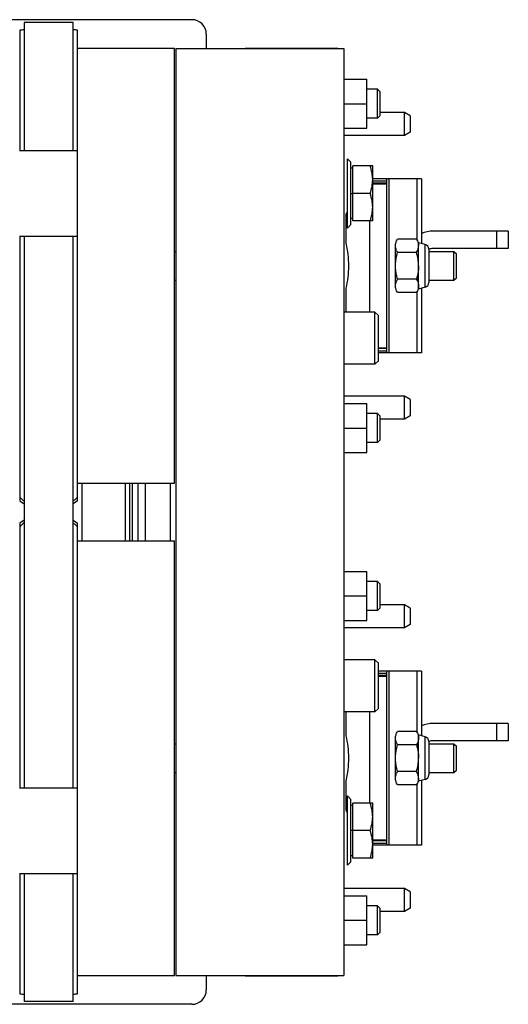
# Model space of a CAD drawing. Extents: x -1404 to 1181, y 8 to 1628.
# Tile 50 of 75: x -381 to -213, y 1288 to 1628. Entities that reach past the tile are written whole.
import ezdxf

# ---------------------------------------------------------------- set-up
doc = ezdxf.new("R2010")
doc.units = 0
doc.header["$LTSCALE"] = 65.395
doc.layers.add('SG48_1', color=7, linetype='CONTINUOUS')

msp = doc.modelspace()

# ---------------------------------------------------------------- linework, layer by layer
at = {"layer": 'SG48_1', "color": 6, "linetype": 'CONTINUOUS'}
for p, q in [((-321.91, 1628.35), (-384.41, 1628.35)), ((-362.88, 1627.35), (-379.88, 1627.35)), ((-379.88, 1627.35), (-379.88, 1583.15)), ((-362.88, 1583.15), (-362.88, 1627.35)), ((-381.38, 1624.77), (-381.38, 1583.15)), ((-361.38, 1462.17), (-361.38, 1624.77)), ((-316.91, 1623.35), (-316.91, 1618.35)), ((-327.88, 1618.35), (-361.38, 1618.35)), ((-327.88, 1468.35), (-327.88, 1618.35)), ((-327.43, 1618.35), (-269.43, 1618.35)), ((-327.43, 1618.35), (-327.43, 1298.35)), ((-269.43, 1618.35), (-269.43, 1298.35)), ((-269.43, 1607.85), (-261.43, 1607.85)), ((-261.43, 1590.85), (-261.43, 1607.85)), ((-257.78, 1604.35), (-261.43, 1604.35)), ((-257.78, 1594.35), (-257.78, 1604.35)), ((-256.88, 1603.45), (-257.78, 1604.35)), ((-256.88, 1595.25), (-256.88, 1603.45)), ((-269.43, 1599.35), (-261.43, 1599.35)), ((-256.88, 1595.25), (-257.78, 1594.35)), ((-248.43, 1596.35), (-256.88, 1596.35)), ((-246.43, 1595.2), (-248.43, 1596.35)), ((-248.43, 1588.35), (-248.43, 1596.35)), ((-257.78, 1594.35), (-261.43, 1594.35)), ((-269.43, 1590.85), (-261.43, 1590.85)), ((-248.43, 1588.35), (-269.43, 1588.35)), ((-246.43, 1589.51), (-248.43, 1588.35)), ((-381.41, 1583.15), (-361.38, 1583.15)), ((-268.18, 1580.35), (-266.93, 1579.1)), ((-266.93, 1557.6), (-266.93, 1579.1)), ((-259.43, 1577.85), (-266.33, 1577.85)), ((-259.43, 1558.85), (-259.43, 1577.85)), ((-266.33, 1577.05), (-266.93, 1577.05)), ((-242.56, 1573.35), (-259.43, 1573.35)), ((-254.56, 1571.85), (-259.43, 1571.85)), ((-254.56, 1513.35), (-254.56, 1573.35)), ((-242.56, 1573.35), (-242.56, 1551.08)), ((-260.27, 1568.35), (-266.33, 1568.35)), ((-268.18, 1556.35), (-266.93, 1557.6)), ((-266.33, 1559.65), (-266.93, 1559.65)), ((-259.43, 1558.85), (-266.33, 1558.85)), ((-260.56, 1558.85), (-260.56, 1527.35)), ((-212.56, 1555.35), (-238.56, 1555.35)), ((-212.56, 1555.35), (-212.56, 1549.35)), ((-381.41, 1553.55), (-361.38, 1553.55)), ((-381.38, 1553.55), (-381.38, 1463.43)), ((-379.88, 1553.55), (-379.88, 1363.15)), ((-362.88, 1363.15), (-362.88, 1553.55)), ((-244.28, 1552.59), (-250.85, 1552.59)), ((-241.3, 1550.74), (-243.56, 1551.35)), ((-327.88, 1548.35), (-327.43, 1548.35)), ((-244.28, 1547.97), (-250.85, 1547.97)), ((-243.56, 1543.35), (-243.56, 1550.28)), ((-240.06, 1548.35), (-231.33, 1548.35)), ((-212.56, 1549.35), (-238.56, 1549.35)), ((-231.33, 1548.35), (-230.43, 1547.45)), ((-231.33, 1538.35), (-231.33, 1548.35)), ((-230.43, 1539.25), (-230.43, 1547.45)), ((-327.88, 1538.35), (-327.43, 1538.35)), ((-244.28, 1538.73), (-250.85, 1538.73)), ((-240.06, 1538.35), (-231.33, 1538.35)), ((-231.33, 1538.35), (-230.43, 1539.25)), ((-244.28, 1534.11), (-250.85, 1534.11)), ((-241.3, 1535.96), (-243.56, 1535.35)), ((-242.56, 1535.62), (-242.56, 1513.35)), ((-258.63, 1527.35), (-269.43, 1527.35)), ((-257.43, 1526.15), (-258.63, 1527.35)), ((-258.63, 1509.35), (-258.63, 1527.35)), ((-257.43, 1510.55), (-257.43, 1526.15)), ((-254.56, 1514.85), (-257.43, 1514.85)), ((-242.56, 1513.35), (-257.43, 1513.35)), ((-257.43, 1510.55), (-258.63, 1509.35)), ((-258.63, 1509.35), (-269.43, 1509.35)), ((-248.43, 1498.35), (-269.43, 1498.35)), ((-246.43, 1497.2), (-248.43, 1498.35)), ((-248.43, 1490.35), (-248.43, 1498.35)), ((-269.43, 1495.85), (-261.43, 1495.85)), ((-261.43, 1478.85), (-261.43, 1495.85)), ((-257.78, 1492.35), (-261.43, 1492.35)), ((-256.88, 1491.45), (-257.78, 1492.35)), ((-257.78, 1482.35), (-257.78, 1492.35)), ((-256.88, 1483.25), (-256.88, 1491.45)), ((-248.43, 1490.35), (-256.88, 1490.35)), ((-246.43, 1491.51), (-248.43, 1490.35)), ((-269.43, 1487.35), (-261.43, 1487.35)), ((-256.88, 1483.25), (-257.78, 1482.35)), ((-257.78, 1482.35), (-261.43, 1482.35)), ((-269.43, 1478.85), (-261.43, 1478.85)), ((-361.38, 1468.35), (-327.88, 1468.35)), ((-344.88, 1448.35), (-344.88, 1468.35)), ((-343.38, 1448.35), (-343.38, 1468.35)), ((-340.41, 1448.35), (-340.41, 1468.35)), ((-361.38, 1462.17), (-362.88, 1461.12)), ((-362.88, 1455.58), (-361.38, 1454.53)), ((-381.38, 1453.27), (-381.38, 1363.15)), ((-361.38, 1291.93), (-361.38, 1454.53)), ((-361.38, 1448.35), (-327.88, 1448.35)), ((-327.88, 1298.35), (-327.88, 1448.35)), ((-269.43, 1437.85), (-261.43, 1437.85)), ((-261.43, 1420.85), (-261.43, 1437.85)), ((-257.78, 1434.35), (-261.43, 1434.35)), ((-256.88, 1433.45), (-257.78, 1434.35)), ((-257.78, 1424.35), (-257.78, 1434.35)), ((-256.88, 1425.25), (-256.88, 1433.45)), ((-269.43, 1429.35), (-261.43, 1429.35)), ((-256.88, 1425.25), (-257.78, 1424.35)), ((-248.43, 1426.35), (-256.88, 1426.35)), ((-246.43, 1425.2), (-248.43, 1426.35)), ((-248.43, 1418.35), (-248.43, 1426.35)), ((-257.78, 1424.35), (-261.43, 1424.35)), ((-269.43, 1420.85), (-261.43, 1420.85)), ((-248.43, 1418.35), (-269.43, 1418.35)), ((-246.43, 1419.51), (-248.43, 1418.35)), ((-258.63, 1407.35), (-269.43, 1407.35)), ((-257.43, 1406.15), (-258.63, 1407.35)), ((-258.63, 1389.35), (-258.63, 1407.35)), ((-257.43, 1390.55), (-257.43, 1406.15)), ((-242.56, 1403.35), (-257.43, 1403.35)), ((-254.56, 1401.85), (-257.43, 1401.85)), ((-254.56, 1343.35), (-254.56, 1403.35)), ((-242.56, 1403.35), (-242.56, 1381.08)), ((-258.63, 1389.35), (-269.43, 1389.35)), ((-260.56, 1389.35), (-260.56, 1357.85)), ((-257.43, 1390.55), (-258.63, 1389.35)), ((-212.56, 1385.35), (-238.56, 1385.35)), ((-212.56, 1385.35), (-212.56, 1379.35)), ((-244.28, 1382.59), (-250.85, 1382.59)), ((-241.3, 1380.74), (-243.56, 1381.35)), ((-327.88, 1378.35), (-327.43, 1378.35)), ((-244.28, 1377.97), (-250.85, 1377.97)), ((-240.06, 1378.35), (-231.33, 1378.35)), ((-212.56, 1379.35), (-238.56, 1379.35)), ((-231.33, 1378.35), (-230.43, 1377.45)), ((-231.33, 1368.35), (-231.33, 1378.35)), ((-230.43, 1369.25), (-230.43, 1377.45)), ((-243.56, 1366.42), (-243.56, 1373.35)), ((-327.88, 1368.35), (-327.43, 1368.35)), ((-244.28, 1368.73), (-250.85, 1368.73)), ((-240.06, 1368.35), (-231.33, 1368.35)), ((-231.33, 1368.35), (-230.43, 1369.25)), ((-244.28, 1364.11), (-250.85, 1364.11)), ((-241.3, 1365.96), (-243.56, 1365.35)), ((-242.56, 1365.62), (-242.56, 1343.35)), ((-381.41, 1363.15), (-361.38, 1363.15)), ((-268.18, 1360.35), (-266.93, 1359.1)), ((-266.93, 1337.6), (-266.93, 1359.1)), ((-266.33, 1357.05), (-266.93, 1357.05)), ((-259.43, 1357.85), (-266.33, 1357.85)), ((-259.43, 1338.85), (-259.43, 1357.85)), ((-260.27, 1348.35), (-266.33, 1348.35)), ((-254.56, 1344.85), (-259.43, 1344.85)), ((-242.56, 1343.35), (-259.43, 1343.35)), ((-266.33, 1339.65), (-266.93, 1339.65)), ((-268.18, 1336.35), (-266.93, 1337.6)), ((-259.43, 1338.85), (-266.33, 1338.85)), ((-381.41, 1333.55), (-361.38, 1333.55)), ((-381.38, 1333.55), (-381.38, 1291.93)), ((-379.88, 1333.55), (-379.88, 1289.35)), ((-362.88, 1289.35), (-362.88, 1333.55)), ((-248.43, 1328.35), (-269.43, 1328.35)), ((-246.43, 1327.2), (-248.43, 1328.35)), ((-248.43, 1320.35), (-248.43, 1328.35)), ((-269.43, 1325.85), (-261.43, 1325.85)), ((-261.43, 1308.85), (-261.43, 1325.85)), ((-257.78, 1322.35), (-261.43, 1322.35)), ((-256.88, 1321.45), (-257.78, 1322.35)), ((-257.78, 1312.35), (-257.78, 1322.35)), ((-256.88, 1313.25), (-256.88, 1321.45)), ((-248.43, 1320.35), (-256.88, 1320.35)), ((-246.43, 1321.51), (-248.43, 1320.35)), ((-269.43, 1317.35), (-261.43, 1317.35)), ((-256.88, 1313.25), (-257.78, 1312.35)), ((-257.78, 1312.35), (-261.43, 1312.35)), ((-269.43, 1308.85), (-261.43, 1308.85)), ((-361.38, 1298.35), (-327.88, 1298.35)), ((-327.43, 1298.35), (-269.43, 1298.35)), ((-316.91, 1298.35), (-316.91, 1293.35)), ((-362.88, 1289.35), (-379.88, 1289.35)), ((-321.91, 1288.35), (-384.41, 1288.35))]:
    msp.add_line(p, q, dxfattribs=at)
at = {"layer": 'SG48_1', "color": 2, "linetype": 'CONTINUOUS'}
for p, q in [((-303.43, 1618.55), (-271.43, 1618.55)), ((-246.43, 1595.2), (-246.43, 1589.51)), ((-268.18, 1556.35), (-268.18, 1580.35)), ((-266.33, 1558.85), (-266.33, 1577.85)), ((-266.93, 1568.35), (-266.33, 1568.35)), ((-268.56, 1551.08), (-268.56, 1561.25)), ((-243.56, 1550.28), (-243.56, 1551.35)), ((-251.56, 1536.42), (-251.56, 1550.28)), ((-240.06, 1549.13), (-240.06, 1537.57)), ((-243.56, 1535.35), (-243.56, 1543.35)), ((-268.56, 1527.35), (-268.56, 1535.62)), ((-246.43, 1497.2), (-246.43, 1491.51)), ((-342.41, 1448.35), (-342.41, 1468.35)), ((-337.91, 1448.35), (-337.91, 1468.35)), ((-329.41, 1468.35), (-329.41, 1448.35)), ((-381.38, 1463.43), (-381.38, 1462.17)), ((-381.38, 1462.17), (-379.88, 1461.12)), ((-379.88, 1455.58), (-381.38, 1454.53)), ((-381.38, 1454.53), (-381.38, 1453.27)), ((-246.43, 1425.2), (-246.43, 1419.51)), ((-268.56, 1381.08), (-268.56, 1389.35)), ((-243.56, 1373.35), (-243.56, 1381.35)), ((-251.56, 1366.42), (-251.56, 1380.28)), ((-240.06, 1379.13), (-240.06, 1367.57)), ((-268.56, 1355.45), (-268.56, 1365.62)), ((-243.56, 1365.35), (-243.56, 1366.42)), ((-268.18, 1336.35), (-268.18, 1360.35)), ((-266.33, 1338.85), (-266.33, 1357.85)), ((-266.33, 1348.35), (-266.93, 1348.35)), ((-246.43, 1327.2), (-246.43, 1321.51)), ((-303.43, 1298.15), (-271.43, 1298.15))]:
    msp.add_line(p, q, dxfattribs=at)
at = {"layer": 'SG48_1', "color": 9, "linetype": 'CONTINUOUS'}
for p, q in [((-259.43, 1572.65), (-254.56, 1572.65)), ((-259.43, 1571.62), (-254.56, 1571.62)), ((-253.89, 1573.35), (-253.89, 1513.35)), ((-244.04, 1552.13), (-244.04, 1573.35)), ((-216.56, 1549.35), (-216.56, 1555.35)), ((-241.3, 1535.96), (-241.3, 1550.74)), ((-244.04, 1538.27), (-244.04, 1539.65)), ((-244.04, 1513.35), (-244.04, 1534.57)), ((-257.43, 1515.09), (-254.56, 1515.09)), ((-257.43, 1514.05), (-254.56, 1514.05)), ((-359.88, 1468.35), (-359.88, 1448.35)), ((-257.43, 1402.65), (-254.56, 1402.65)), ((-257.43, 1401.62), (-254.56, 1401.62)), ((-253.89, 1403.35), (-253.89, 1343.35)), ((-244.04, 1382.13), (-244.04, 1403.35)), ((-216.56, 1379.35), (-216.56, 1385.35)), ((-241.3, 1365.96), (-241.3, 1380.74)), ((-244.04, 1377.05), (-244.04, 1378.43)), ((-244.04, 1343.35), (-244.04, 1364.57)), ((-259.43, 1345.09), (-254.56, 1345.09)), ((-259.43, 1344.05), (-254.56, 1344.05))]:
    msp.add_line(p, q, dxfattribs=at)
at = {"layer": 'SG48_1', "color": 6, "linetype": 'CONTINUOUS'}
for centre, radius, start, end in [((-321.91, 1623.35), 5, 0, 90), ((-366.27, 1442.94), 181.9, 88.4572, 88.9298), ((-238.56, 1545.35), 10, 90, 113.5801), ((-241.73, 1549.13), 1.67, 0, 75), ((-238.56, 1545.35), 4, 90, 112.0328), ((-241.73, 1537.57), 1.67, 285, 360), ((-238.56, 1375.35), 10, 90, 113.5801), ((-241.73, 1379.13), 1.67, 0, 75), ((-238.56, 1375.35), 4, 90, 112.0328), ((-241.73, 1367.57), 1.67, 285, 360), ((-321.91, 1293.35), 5, 270, 360), ((-366.02, 1462.65), 170.78, 271.0549, 271.5581)]:
    msp.add_arc(centre, radius, start, end, dxfattribs=at)
at = {"layer": 'SG48_1', "color": 2, "linetype": 'CONTINUOUS'}
for centre, radius, start, end in [((-376.62, 1449.03), 175.8, 91.0622, 91.5511), ((-346.52, 1502.67), 52.48, 228.383, 230.5375), ((-346.56, 1414.08), 52.43, 129.4611, 131.6179), ((-376.47, 1473.98), 182.12, 268.4574, 268.9293)]:
    msp.add_arc(centre, radius, start, end, dxfattribs=at)
at = {"layer": 'SG48_1', "color": 6, "linetype": 'CONTINUOUS'}
for points, knots in [([(-259.43, 1573.1), (-259.43, 1573.9), (-259.59, 1575.52), (-260.02, 1577.08), (-260.27, 1577.85)], [0, 0, 0, 0, 0.498121, 1, 1, 1, 1]), ([(-260.27, 1568.35), (-260.02, 1569.12), (-259.59, 1570.68), (-259.43, 1572.3), (-259.43, 1573.1)], [0, 0, 0, 0, 0.501879, 1, 1, 1, 1]), ([(-259.43, 1563.6), (-259.43, 1564.4), (-259.59, 1566.02), (-260.02, 1567.58), (-260.27, 1568.35)], [0, 0, 0, 0, 0.498121, 1, 1, 1, 1]), ([(-260.27, 1558.85), (-260.02, 1559.62), (-259.59, 1561.18), (-259.43, 1562.8), (-259.43, 1563.6)], [0, 0, 0, 0, 0.501879, 1, 1, 1, 1]), ([(-244.28, 1547.97), (-244.07, 1548.33), (-243.8, 1548.9), (-243.6, 1549.69), (-243.56, 1550.08), (-243.56, 1550.28)], [0, 0, 0, 0, 0.514159, 0.75943, 1, 1, 1, 1]), ([(-243.56, 1543.35), (-243.56, 1544.13), (-243.7, 1545.7), (-244.06, 1547.22), (-244.28, 1547.97)], [0, 0, 0, 0, 0.49989, 1, 1, 1, 1]), ([(-244.28, 1368.73), (-244.06, 1369.48), (-243.7, 1371.01), (-243.56, 1372.57), (-243.56, 1373.35)], [0, 0, 0, 0, 0.50011, 1, 1, 1, 1]), ([(-243.56, 1366.42), (-243.56, 1366.62), (-243.6, 1367.02), (-243.8, 1367.81), (-244.07, 1368.37), (-244.28, 1368.73)], [0, 0, 0, 0, 0.24057, 0.485841, 1, 1, 1, 1]), ([(-259.43, 1353.1), (-259.43, 1353.9), (-259.59, 1355.52), (-260.02, 1357.08), (-260.27, 1357.85)], [0, 0, 0, 0, 0.498121, 1, 1, 1, 1]), ([(-260.27, 1348.35), (-260.02, 1349.12), (-259.59, 1350.68), (-259.43, 1352.3), (-259.43, 1353.1)], [0, 0, 0, 0, 0.501879, 1, 1, 1, 1]), ([(-259.43, 1343.6), (-259.43, 1344.4), (-259.59, 1346.02), (-260.02, 1347.58), (-260.27, 1348.35)], [0, 0, 0, 0, 0.498121, 1, 1, 1, 1]), ([(-260.27, 1338.85), (-260.02, 1339.62), (-259.59, 1341.18), (-259.43, 1342.8), (-259.43, 1343.6)], [0, 0, 0, 0, 0.501879, 1, 1, 1, 1])]:
    msp.add_open_spline(points, degree=3, knots=knots, dxfattribs=at)
at = {"layer": 'SG48_1', "color": 2, "linetype": 'CONTINUOUS'}
for points, knots in [([(-268.56, 1561.25), (-268.53, 1561.32), (-268.4, 1561.58), (-268.27, 1561.83), (-268.18, 1562.01)], [0, 0, 0, 0, 0.275723, 1, 1, 1, 1]), ([(-267.68, 1543.35), (-267.68, 1544.68), (-267.86, 1547.28), (-268.3, 1549.84), (-268.56, 1551.08)], [0, 0, 0, 0, 0.510187, 1, 1, 1, 1]), ([(-251.56, 1550.28), (-251.57, 1550.47), (-251.52, 1550.87), (-251.38, 1551.46), (-251.15, 1552.03), (-250.95, 1552.4), (-250.85, 1552.59)], [0, 0, 0, 0, 0.240427, 0.485457, 0.738386, 1, 1, 1, 1]), ([(-244.28, 1552.59), (-244.17, 1552.4), (-243.97, 1552.03), (-243.74, 1551.46), (-243.6, 1550.87), (-243.55, 1550.47), (-243.56, 1550.28)], [0, 0, 0, 0, 0.261604, 0.514555, 0.759567, 1, 1, 1, 1]), ([(-250.85, 1547.97), (-250.95, 1548.16), (-251.15, 1548.53), (-251.38, 1549.1), (-251.52, 1549.69), (-251.57, 1550.08), (-251.56, 1550.28)], [0, 0, 0, 0, 0.261604, 0.514556, 0.759567, 1, 1, 1, 1]), ([(-251.56, 1543.35), (-251.57, 1543.74), (-251.52, 1544.52), (-251.38, 1545.69), (-251.15, 1546.84), (-250.95, 1547.59), (-250.85, 1547.97)], [0, 0, 0, 0, 0.24999, 0.499974, 0.749981, 1, 1, 1, 1]), ([(-268.56, 1535.62), (-268.3, 1536.86), (-267.86, 1539.43), (-267.68, 1542.03), (-267.68, 1543.35)], [0, 0, 0, 0, 0.489813, 1, 1, 1, 1]), ([(-250.85, 1538.73), (-250.95, 1539.11), (-251.15, 1539.86), (-251.38, 1541.01), (-251.52, 1542.18), (-251.57, 1542.96), (-251.56, 1543.35)], [0, 0, 0, 0, 0.250022, 0.500031, 0.75001, 1, 1, 1, 1]), ([(-243.56, 1543.35), (-243.55, 1542.96), (-243.6, 1542.18), (-243.74, 1541.01), (-243.97, 1539.86), (-244.17, 1539.11), (-244.28, 1538.73)], [0, 0, 0, 0, 0.24999, 0.499974, 0.749981, 1, 1, 1, 1]), ([(-251.56, 1536.42), (-251.57, 1536.62), (-251.52, 1537.01), (-251.38, 1537.6), (-251.15, 1538.18), (-250.95, 1538.55), (-250.85, 1538.73)], [0, 0, 0, 0, 0.240427, 0.485457, 0.738386, 1, 1, 1, 1]), ([(-244.28, 1538.73), (-244.17, 1538.55), (-243.97, 1538.18), (-243.74, 1537.6), (-243.6, 1537.01), (-243.55, 1536.62), (-243.56, 1536.42)], [0, 0, 0, 0, 0.261604, 0.514555, 0.759567, 1, 1, 1, 1]), ([(-250.85, 1534.11), (-250.95, 1534.3), (-251.15, 1534.67), (-251.38, 1535.25), (-251.52, 1535.83), (-251.57, 1536.23), (-251.56, 1536.42)], [0, 0, 0, 0, 0.261604, 0.514556, 0.759567, 1, 1, 1, 1]), ([(-243.56, 1536.42), (-243.55, 1536.23), (-243.6, 1535.83), (-243.74, 1535.25), (-243.97, 1534.67), (-244.17, 1534.3), (-244.28, 1534.11)], [0, 0, 0, 0, 0.240426, 0.485458, 0.738385, 1, 1, 1, 1]), ([(-267.68, 1373.35), (-267.68, 1374.68), (-267.86, 1377.28), (-268.3, 1379.84), (-268.56, 1381.08)], [0, 0, 0, 0, 0.510187, 1, 1, 1, 1]), ([(-251.56, 1380.28), (-251.57, 1380.47), (-251.52, 1380.87), (-251.38, 1381.46), (-251.15, 1382.03), (-250.95, 1382.4), (-250.85, 1382.59)], [0, 0, 0, 0, 0.240427, 0.485457, 0.738386, 1, 1, 1, 1]), ([(-244.28, 1382.59), (-244.17, 1382.4), (-243.97, 1382.03), (-243.74, 1381.46), (-243.6, 1380.87), (-243.55, 1380.47), (-243.56, 1380.28)], [0, 0, 0, 0, 0.261604, 0.514555, 0.759567, 1, 1, 1, 1]), ([(-250.85, 1377.97), (-250.95, 1378.16), (-251.15, 1378.53), (-251.38, 1379.1), (-251.52, 1379.69), (-251.57, 1380.08), (-251.56, 1380.28)], [0, 0, 0, 0, 0.261604, 0.514556, 0.759567, 1, 1, 1, 1]), ([(-251.56, 1373.35), (-251.57, 1373.74), (-251.52, 1374.52), (-251.38, 1375.69), (-251.15, 1376.84), (-250.95, 1377.59), (-250.85, 1377.97)], [0, 0, 0, 0, 0.24999, 0.499974, 0.749981, 1, 1, 1, 1]), ([(-243.56, 1380.28), (-243.55, 1380.08), (-243.6, 1379.69), (-243.74, 1379.1), (-243.97, 1378.53), (-244.17, 1378.16), (-244.28, 1377.97)], [0, 0, 0, 0, 0.240426, 0.485458, 0.738385, 1, 1, 1, 1]), ([(-244.28, 1377.97), (-244.17, 1377.59), (-243.97, 1376.84), (-243.74, 1375.69), (-243.6, 1374.52), (-243.55, 1373.74), (-243.56, 1373.35)], [0, 0, 0, 0, 0.250022, 0.50003, 0.75001, 1, 1, 1, 1]), ([(-268.56, 1365.62), (-268.3, 1366.86), (-267.86, 1369.43), (-267.68, 1372.03), (-267.68, 1373.35)], [0, 0, 0, 0, 0.489813, 1, 1, 1, 1]), ([(-250.85, 1368.73), (-250.95, 1369.11), (-251.15, 1369.86), (-251.38, 1371.01), (-251.52, 1372.18), (-251.57, 1372.96), (-251.56, 1373.35)], [0, 0, 0, 0, 0.250022, 0.500031, 0.75001, 1, 1, 1, 1]), ([(-251.56, 1366.42), (-251.57, 1366.62), (-251.52, 1367.01), (-251.38, 1367.6), (-251.15, 1368.18), (-250.95, 1368.55), (-250.85, 1368.73)], [0, 0, 0, 0, 0.240427, 0.485457, 0.738386, 1, 1, 1, 1]), ([(-250.85, 1364.11), (-250.95, 1364.3), (-251.15, 1364.67), (-251.38, 1365.25), (-251.52, 1365.83), (-251.57, 1366.23), (-251.56, 1366.42)], [0, 0, 0, 0, 0.261604, 0.514556, 0.759567, 1, 1, 1, 1]), ([(-243.56, 1366.42), (-243.55, 1366.23), (-243.6, 1365.83), (-243.74, 1365.25), (-243.97, 1364.67), (-244.17, 1364.3), (-244.28, 1364.11)], [0, 0, 0, 0, 0.240426, 0.485458, 0.738385, 1, 1, 1, 1]), ([(-268.18, 1354.69), (-268.21, 1354.75), (-268.34, 1355), (-268.47, 1355.25), (-268.56, 1355.45)], [0, 0, 0, 0, 0.223825, 1, 1, 1, 1])]:
    msp.add_open_spline(points, degree=3, knots=knots, dxfattribs=at)
at = {"layer": 'SG48_1', "color": 6, "linetype": 'CONTINUOUS'}
for points in [[(-361.38, 1463.43), (-361.87, 1462.99), (-362.37, 1462.57), (-362.88, 1462.15)], [(-362.88, 1454.55), (-362.37, 1454.14), (-361.87, 1453.71), (-361.38, 1453.27)]]:
    msp.add_open_spline(points, degree=3, dxfattribs=at)

doc.saveas('drawing.dxf')
